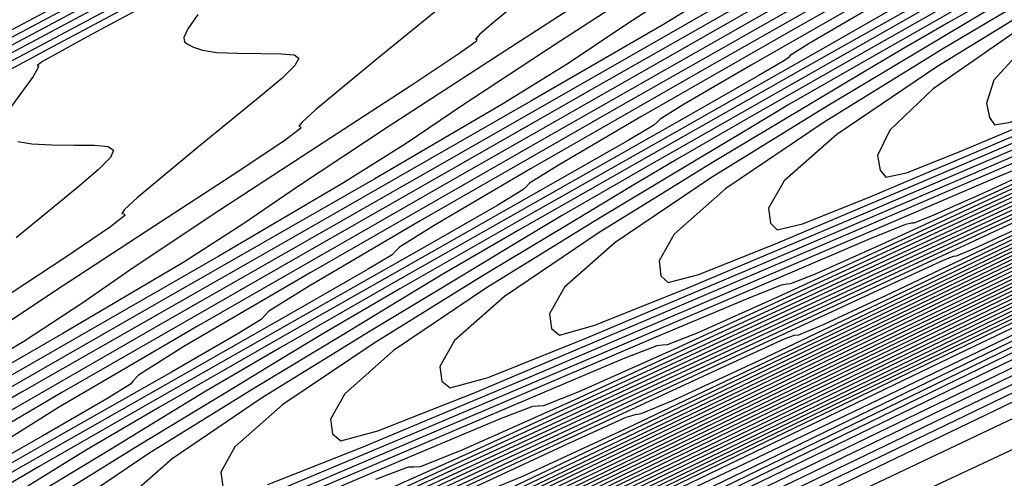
# Model space of a CAD drawing. Extents: x 3249832 to 3255657, y 13789405 to 13793316.
# Tile 144 of 256: x 3255350 to 3255363, y 13790163 to 13790169. Entities that reach past the tile are written whole.
import ezdxf

# ---------------------------------------------------------------- set-up
doc = ezdxf.new("R2010")
doc.units = 0
doc.header["$LTSCALE"] = 100
doc.header["$MEASUREMENT"] = 0
for name, color, linetype in [('GRATIO_CON', 10, 'CONTINUOUS'), ('GRATIO_ICON', 7, 'CONTINUOUS'), ('TARGETS_EAST', 7, 'CONTINUOUS')]:
    doc.layers.add(name, color=color, linetype=linetype)

# ---------------------------------------------------------------- blocks, each defined once
blk = doc.blocks.new('Gratio_032316_contours')
at = {"layer": 'GRATIO_CON', "color": 1, "linetype": 'Continuous', "flags": 128}
for points in [[(3255305.294, 13790136.077), (3255310.411, 13790138.548), (3255317.631, 13790142.032), (3255326.004, 13790146.062), (3255334.288, 13790150.036), (3255341.413, 13790153.433), (3255346.999, 13790156.078), (3255350.84, 13790157.879), (3255352.963, 13790158.854), (3255354.329, 13790159.467), (3255356.135, 13790160.289), (3255359.194, 13790161.712), (3255362.8, 13790163.401), (3255365.866, 13790164.84), (3255367.577, 13790165.642), (3255368.224, 13790165.944), (3255368.371, 13790166.008), (3255368.483, 13790166.056), (3255368.639, 13790166.123), (3255368.816, 13790166.199)], [(3255304.676, 13790136.059), (3255306.023, 13790136.602), (3255308.404, 13790137.697), (3255312.521, 13790139.67), (3255319.029, 13790142.814), (3255328.176, 13790147.228), (3255338.585, 13790152.241), (3255348.47, 13790156.987), (3255356.473, 13790160.809), (3255362.937, 13790163.878), (3255368.632, 13790166.569)], [(3255300.965, 13790134.746), (3255306.589, 13790137.404), (3255311.38, 13790139.66), (3255314.185, 13790140.921), (3255315.852, 13790141.619), (3255317.733, 13790142.441), (3255321.017, 13790143.987), (3255326.247, 13790146.506), (3255333.804, 13790150.161), (3255343.618, 13790154.9), (3255353.802, 13790159.813), (3255362.02, 13790163.778), (3255366.562, 13790165.972), (3255368.234, 13790166.784), (3255368.471, 13790166.906)], [(3255304.361, 13790136.438), (3255310.825, 13790139.505), (3255316.328, 13790142.109), (3255319.54, 13790143.577), (3255321.44, 13790144.399), (3255323.588, 13790145.361), (3255327.272, 13790147.107), (3255332.699, 13790149.726), (3255339.806, 13790153.166), (3255348.258, 13790157.25), (3255356.638, 13790161.295), (3255363.255, 13790164.491), (3255366.894, 13790166.255), (3255368.231, 13790166.913), (3255368.418, 13790167.019)], [(3255301.528, 13790135.22), (3255307.757, 13790138.129), (3255315.061, 13790141.605), (3255321.276, 13790144.559), (3255324.894, 13790146.232), (3255327.028, 13790147.179), (3255329.443, 13790148.28), (3255333.527, 13790150.227), (3255339.151, 13790152.945), (3255345.808, 13790156.171), (3255352.899, 13790159.6), (3255359.473, 13790162.776), (3255364.49, 13790165.201), (3255367.227, 13790166.531), (3255368.232, 13790167.031), (3255368.372, 13790167.115)], [(3255304.21, 13790136.564), (3255311.153, 13790139.821), (3255319.297, 13790143.705), (3255326.224, 13790147.008), (3255330.249, 13790148.888), (3255332.616, 13790149.959), (3255335.298, 13790151.2), (3255339.782, 13790153.347), (3255345.604, 13790156.165), (3255351.809, 13790159.176), (3255357.54, 13790161.95), (3255362.309, 13790164.255), (3255365.727, 13790165.908), (3255367.564, 13790166.801), (3255368.238, 13790167.136), (3255368.332, 13790167.193)], [(3255304.85, 13790137.128), (3255309.574, 13790139.251), (3255317.945, 13790143.204), (3255327.768, 13790147.905), (3255336.119, 13790151.907), (3255340.959, 13790154.199), (3255343.791, 13790155.519), (3255347.008, 13790157.039), (3255352.292, 13790159.587), (3255358.508, 13790162.605), (3255363.813, 13790165.186), (3255366.823, 13790166.652), (3255367.996, 13790167.223), (3255368.252, 13790167.347)], [(3255305.185, 13790137.519), (3255307.134, 13790138.274), (3255312.256, 13790140.595), (3255321.341, 13790144.895), (3255332.004, 13790150.005), (3255341.067, 13790154.356), (3255346.268, 13790156.833), (3255349.016, 13790158.121), (3255351.635, 13790159.361), (3255355.943, 13790161.439), (3255361.715, 13790164.242), (3255368.221, 13790167.409)], [(3255304.283, 13790137.575), (3255305.66, 13790138.194), (3255306.467, 13790138.533), (3255306.82, 13790138.628), (3255306.947, 13790138.572), (3255307.326, 13790138.589), (3255309.419, 13790139.421), (3255314.938, 13790141.939), (3255324.737, 13790146.587), (3255336.24, 13790152.105), (3255346.015, 13790156.805), (3255351.576, 13790159.465), (3255354.225, 13790160.717), (3255356.212, 13790161.658), (3255359.323, 13790163.159), (3255363.492, 13790165.183), (3255368.19, 13790167.47)], [(3255304.521, 13790137.782), (3255306.236, 13790138.544), (3255307.71, 13790139.209), (3255308.572, 13790139.574), (3255308.942, 13790139.68), (3255309.069, 13790139.628), (3255309.466, 13790139.66), (3255311.703, 13790140.568), (3255317.62, 13790143.282), (3255328.133, 13790148.278), (3255340.476, 13790154.205), (3255350.963, 13790159.255), (3255356.883, 13790162.098), (3255359.434, 13790163.312), (3255360.788, 13790163.955), (3255362.702, 13790164.878), (3255365.268, 13790166.124), (3255368.159, 13790167.532)], [(3255305.229, 13790138.653), (3255305.6, 13790138.634), (3255306.537, 13790138.92), (3255308.192, 13790139.608), (3255310.14, 13790140.48), (3255311.812, 13790141.239), (3255312.781, 13790141.657), (3255313.187, 13790141.785), (3255313.314, 13790141.741), (3255313.732, 13790141.795), (3255316.163, 13790142.808), (3255322.615, 13790145.792), (3255334.427, 13790151.422), (3255350.259, 13790159.038), (3255368.101, 13790167.649)], [(3255305.18, 13790139.294), (3255305.982, 13790139.596), (3255306.47, 13790139.733), (3255306.701, 13790139.722), (3255306.791, 13790139.611), (3255306.891, 13790139.473), (3255307.281, 13790139.469), (3255308.273, 13790139.784), (3255310.027, 13790140.521), (3255312.092, 13790141.449), (3255313.863, 13790142.255), (3255314.885, 13790142.699), (3255315.31, 13790142.837), (3255315.436, 13790142.797), (3255315.838, 13790142.849), (3255318.174, 13790143.823), (3255324.373, 13790146.689), (3255335.4, 13790151.942), (3255348.349, 13790158.168), (3255359.347, 13790163.475), (3255365.492, 13790166.443), (3255367.756, 13790167.538), (3255368.079, 13790167.696)], [(3255326.132, 13790147.587), (3255336.709, 13790152.626), (3255349.131, 13790158.599), (3255359.681, 13790163.69), (3255365.576, 13790166.538), (3255367.748, 13790167.59), (3255368.057, 13790167.743)], [(3255327.89, 13790148.485), (3255338.019, 13790153.31), (3255349.913, 13790159.029), (3255360.016, 13790163.905), (3255365.66, 13790166.634), (3255367.739, 13790167.642), (3255368.035, 13790167.791)], [(3255331.407, 13790150.281), (3255340.638, 13790154.678), (3255351.477, 13790159.891), (3255360.684, 13790164.336), (3255365.828, 13790166.824), (3255367.722, 13790167.746), (3255367.992, 13790167.885)], [(3255333.165, 13790151.178), (3255341.947, 13790155.362), (3255352.259, 13790160.321), (3255361.019, 13790164.55), (3255365.912, 13790166.919), (3255367.714, 13790167.797), (3255367.97, 13790167.93)], [(3255330.239, 13790149.91), (3255334.924, 13790152.076), (3255343.257, 13790156.046), (3255353.042, 13790160.752), (3255361.353, 13790164.765), (3255365.996, 13790167.012), (3255367.706, 13790167.846), (3255367.949, 13790167.973)], [(3255332.25, 13790150.925), (3255336.682, 13790152.974), (3255344.566, 13790156.73), (3255353.824, 13790161.182), (3255361.687, 13790164.979), (3255366.08, 13790167.106), (3255367.698, 13790167.895), (3255367.927, 13790168.015)], [(3255363.71, 13790176.563), (3255363.556, 13790176.455), (3255362.42, 13790175.827), (3255359.32, 13790174.162), (3255353.763, 13790171.198), (3255347.226, 13790167.716), (3255341.675, 13790164.755)], [(3255329.663, 13790150.164), (3255332.321, 13790151.391), (3255333.827, 13790152.073), (3255334.412, 13790152.308), (3255334.537, 13790152.304), (3255334.792, 13790152.337), (3255336.271, 13790152.954), (3255340.199, 13790154.77), (3255347.185, 13790158.098), (3255355.388, 13790162.043), (3255362.356, 13790165.408), (3255366.248, 13790167.293), (3255367.682, 13790167.993), (3255367.885, 13790168.1)], [(3255363.733, 13790176.519), (3255363.6, 13790176.407), (3255362.576, 13790175.826), (3255359.77, 13790174.306), (3255354.737, 13790171.615), (3255348.813, 13790168.458), (3255343.781, 13790165.774), (3255340.981, 13790164.268)], [(3255331.615, 13790151.132), (3255334.371, 13790152.406), (3255335.931, 13790153.115), (3255336.534, 13790153.36), (3255336.659, 13790153.36), (3255336.898, 13790153.391), (3255338.282, 13790153.968), (3255341.957, 13790155.668), (3255348.494, 13790158.782), (3255356.171, 13790162.474), (3255362.69, 13790165.622), (3255366.333, 13790167.387), (3255367.673, 13790168.042), (3255367.864, 13790168.143)], [(3255363.756, 13790176.475), (3255363.644, 13790176.359), (3255362.733, 13790175.824), (3255360.221, 13790174.451), (3255355.71, 13790172.032), (3255350.399, 13790169.199), (3255345.888, 13790166.792), (3255343.376, 13790165.442), (3255342.466, 13790164.939)], [(3255330.219, 13790150.562), (3255333.568, 13790152.101), (3255336.422, 13790153.421), (3255338.036, 13790154.156), (3255338.656, 13790154.413), (3255338.782, 13790154.417), (3255339.003, 13790154.445), (3255340.293, 13790154.983), (3255343.716, 13790156.565), (3255349.804, 13790159.466), (3255356.953, 13790162.904), (3255363.025, 13790165.837), (3255366.417, 13790167.48), (3255367.665, 13790168.091), (3255367.842, 13790168.185)], [(3255362.889, 13790175.822), (3255360.672, 13790174.596), (3255356.684, 13790172.45), (3255351.985, 13790169.94), (3255347.994, 13790167.81)], [(3255329.108, 13790150.154), (3255332.054, 13790151.474), (3255335.52, 13790153.069), (3255338.473, 13790154.436), (3255340.14, 13790155.198), (3255340.779, 13790155.465), (3255340.904, 13790155.473), (3255341.109, 13790155.499), (3255342.304, 13790155.997), (3255345.474, 13790157.463), (3255351.113, 13790160.15), (3255357.735, 13790163.335), (3255363.359, 13790166.051), (3255366.501, 13790167.573), (3255367.657, 13790168.14), (3255367.821, 13790168.227)], [(3255363.206, 13790175.807), (3255361.576, 13790174.881), (3255358.631, 13790173.282), (3255355.158, 13790171.422), (3255352.206, 13790169.847), (3255350.563, 13790168.963), (3255349.968, 13790168.634), (3255349.898, 13790168.582), (3255349.914, 13790168.573), (3255349.904, 13790168.534), (3255349.842, 13790168.433), (3255349.711, 13790168.252), (3255349.555, 13790168.037)], [(3255349.64, 13790167.564), (3255349.826, 13790167.536), (3255350.093, 13790167.523), (3255350.394, 13790167.519), (3255350.662, 13790167.515), (3255350.844, 13790167.498), (3255350.918, 13790167.45), (3255350.877, 13790167.352), (3255350.713, 13790167.186), (3255350.437, 13790166.95), (3255350.063, 13790166.644), (3255349.618, 13790166.281)], [(3255330.815, 13790151.149), (3255332.58, 13790151.882), (3255335.725, 13790153.3), (3255339.424, 13790155.006), (3255342.575, 13790156.467), (3255344.35, 13790157.281), (3255345.024, 13790157.57), (3255345.149, 13790157.585), (3255345.321, 13790157.608), (3255346.326, 13790158.026), (3255348.991, 13790159.259), (3255353.732, 13790161.518), (3255359.299, 13790164.195), (3255364.028, 13790166.48), (3255366.669, 13790167.76), (3255367.642, 13790168.237), (3255367.779, 13790168.312)], [(3255352.042, 13790169.262), (3255351.91, 13790169.069), (3255351.854, 13790168.953), (3255351.862, 13790168.895), (3255351.911, 13790168.861), (3255351.986, 13790168.824), (3255352.105, 13790168.785), (3255352.297, 13790168.756), (3255352.573, 13790168.743), (3255352.881, 13790168.74), (3255353.152, 13790168.737), (3255353.327, 13790168.722), (3255353.391, 13790168.677), (3255353.337, 13790168.579), (3255353.161, 13790168.409), (3255352.874, 13790168.166), (3255352.487, 13790167.85), (3255352.027, 13790167.475), (3255351.577, 13790167.105), (3255351.232, 13790166.815), (3255351.062, 13790166.659), (3255351.027, 13790166.605), (3255351.059, 13790166.599), (3255351.067, 13790166.576), (3255350.874, 13790166.425), (3255350.279, 13790166.021), (3255349.183, 13790165.303)], [(3255328.996, 13790150.887), (3255330.44, 13790151.483), (3255331.27, 13790151.798), (3255331.606, 13790151.878), (3255331.688, 13790151.825), (3255331.812, 13790151.774), (3255332.496, 13790151.984), (3255334.317, 13790152.746), (3255337.561, 13790154.213), (3255341.377, 13790155.974), (3255344.626, 13790157.482), (3255346.454, 13790158.322), (3255347.146, 13790158.622), (3255347.271, 13790158.642), (3255347.427, 13790158.662), (3255348.336, 13790159.041), (3255350.75, 13790160.157), (3255355.042, 13790162.202), (3255360.082, 13790164.626), (3255364.362, 13790166.694), (3255366.754, 13790167.854), (3255367.634, 13790168.285), (3255367.758, 13790168.354)], [(3255355.311, 13790169.382), (3255354.912, 13790169.056), (3255354.437, 13790168.67), (3255353.971, 13790168.288), (3255353.613, 13790167.988), (3255353.432, 13790167.826), (3255353.388, 13790167.769), (3255353.412, 13790167.762), (3255353.413, 13790167.739), (3255353.206, 13790167.584), (3255352.588, 13790167.169), (3255351.455, 13790166.429), (3255350.12, 13790165.558), (3255349.001, 13790164.81)], [(3255328.844, 13790150.943), (3255330.584, 13790151.66), (3255332.07, 13790152.276), (3255332.923, 13790152.602), (3255333.266, 13790152.688), (3255333.347, 13790152.639), (3255333.473, 13790152.594), (3255334.177, 13790152.818), (3255336.053, 13790153.611), (3255339.396, 13790155.125), (3255343.329, 13790156.942), (3255346.677, 13790158.497), (3255348.559, 13790159.364), (3255349.269, 13790159.674), (3255349.393, 13790159.698), (3255349.533, 13790159.716), (3255350.347, 13790160.055), (3255352.508, 13790161.055), (3255356.351, 13790162.886), (3255360.864, 13790165.056), (3255364.697, 13790166.908), (3255366.838, 13790167.947), (3255367.626, 13790168.334), (3255367.737, 13790168.396)], [(3255356.366, 13790169.47), (3255355.993, 13790169.161), (3255355.801, 13790168.993), (3255355.749, 13790168.933), (3255355.766, 13790168.926), (3255355.758, 13790168.902), (3255355.539, 13790168.743), (3255354.897, 13790168.316), (3255353.727, 13790167.555), (3255352.35, 13790166.659), (3255351.193, 13790165.89), (3255350.492, 13790165.403), (3255349.719, 13790164.898), (3255348.158, 13790163.968)], [(3255341.232, 13790156.038), (3255345.281, 13790157.911), (3255348.727, 13790159.512), (3255350.663, 13790160.405), (3255351.391, 13790160.727), (3255351.515, 13790160.754), (3255351.639, 13790160.77), (3255352.358, 13790161.07), (3255354.266, 13790161.952), (3255357.661, 13790163.57), (3255361.646, 13790165.487), (3255365.031, 13790167.122), (3255366.922, 13790168.04), (3255367.618, 13790168.383), (3255367.716, 13790168.438)], [(3255362.954, 13790173.302), (3255362.621, 13790173.031), (3255362.184, 13790172.675), (3255361.666, 13790172.253), (3255361.154, 13790171.836), (3255360.754, 13790171.507), (3255360.54, 13790171.327), (3255360.471, 13790171.262), (3255360.473, 13790171.253), (3255360.45, 13790171.229), (3255360.204, 13790171.062), (3255359.515, 13790170.612), (3255358.271, 13790169.808), (3255356.81, 13790168.86), (3255355.577, 13790168.051), (3255354.821, 13790167.54), (3255353.987, 13790167.013), (3255352.322, 13790166.036), (3255349.373, 13790164.343), (3255345.896, 13790162.351)], [(3255341.261, 13790156.203), (3255344.903, 13790157.864), (3255349.186, 13790159.847), (3255352.829, 13790161.542), (3255354.872, 13790162.489), (3255355.636, 13790162.831), (3255355.76, 13790162.867), (3255355.851, 13790162.879), (3255356.38, 13790163.099), (3255357.783, 13790163.748), (3255360.279, 13790164.937), (3255363.211, 13790166.347), (3255365.7, 13790167.551), (3255367.091, 13790168.226), (3255367.602, 13790168.478), (3255367.675, 13790168.519)], [(3255364.911, 13790174.128), (3255364.222, 13790173.567), (3255363.612, 13790173.07), (3255363.159, 13790172.7), (3255362.917, 13790172.5), (3255362.832, 13790172.427), (3255362.826, 13790172.416), (3255362.795, 13790172.392), (3255362.537, 13790172.221), (3255361.824, 13790171.76), (3255360.544, 13790170.934), (3255359.039, 13790169.961), (3255357.769, 13790169.131), (3255356.986, 13790168.609), (3255356.122, 13790168.071), (3255354.405, 13790167.069), (3255351.371, 13790165.332), (3255347.798, 13790163.287), (3255344.768, 13790161.539), (3255343.095, 13790160.542), (3255342.502, 13790160.148)], [(3255342.998, 13790157.067), (3255346.739, 13790158.777), (3255351.138, 13790160.816), (3255354.88, 13790162.557), (3255356.977, 13790163.53), (3255357.758, 13790163.884), (3255357.882, 13790163.923), (3255357.957, 13790163.933), (3255358.391, 13790164.114), (3255359.542, 13790164.646), (3255361.589, 13790165.621), (3255363.993, 13790166.778), (3255366.035, 13790167.765), (3255367.175, 13790168.318), (3255367.595, 13790168.525), (3255367.654, 13790168.559)], [(3255365.18, 13790173.58), (3255363.126, 13790172.259), (3255361.308, 13790171.087), (3255359.961, 13790170.211), (3255359.15, 13790169.678), (3255358.256, 13790169.129), (3255356.487, 13790168.103), (3255353.37, 13790166.321), (3255349.699, 13790164.223), (3255346.587, 13790162.43), (3255344.866, 13790161.41), (3255344.254, 13790161.01), (3255344.188, 13790160.922), (3255344.159, 13790160.868), (3255343.875, 13790160.683), (3255343.097, 13790160.228), (3255341.707, 13790159.433)], [(3255342.583, 13790156.99), (3255344.734, 13790157.931), (3255348.574, 13790159.689), (3255353.09, 13790161.784), (3255356.931, 13790163.573), (3255359.082, 13790164.572), (3255359.881, 13790164.936), (3255360.005, 13790164.98), (3255360.063, 13790164.987), (3255360.401, 13790165.128), (3255361.3, 13790165.544), (3255362.898, 13790166.305), (3255364.775, 13790167.208), (3255366.369, 13790167.978), (3255367.26, 13790168.411), (3255367.587, 13790168.572), (3255367.633, 13790168.598)], [(3255365.347, 13790173.245), (3255365.346, 13790173.246), (3255365.344, 13790173.25), (3255365.339, 13790173.26), (3255365.304, 13790173.26), (3255365.11, 13790173.162), (3255364.605, 13790172.859), (3255363.712, 13790172.297), (3255362.667, 13790171.628), (3255361.785, 13790171.054), (3255361.206, 13790170.676), (3255360.376, 13790170.177), (3255358.569, 13790169.137), (3255355.368, 13790167.31), (3255351.6, 13790165.159), (3255348.406, 13790163.322), (3255346.638, 13790162.278), (3255346.007, 13790161.871), (3255345.936, 13790161.785), (3255345.905, 13790161.733), (3255345.614, 13790161.545), (3255344.815, 13790161.08), (3255343.39, 13790160.266), (3255341.716, 13790159.31)], [(3255342.844, 13790157.428), (3255343.228, 13790157.55), (3255343.306, 13790157.524), (3255343.441, 13790157.514), (3255344.264, 13790157.824), (3255346.47, 13790158.796), (3255350.41, 13790160.602), (3255355.043, 13790162.752), (3255358.982, 13790164.588), (3255361.186, 13790165.613), (3255362.003, 13790165.988), (3255362.127, 13790166.036), (3255362.169, 13790166.041), (3255362.412, 13790166.143), (3255363.058, 13790166.442), (3255364.208, 13790166.989), (3255365.557, 13790167.638), (3255366.704, 13790168.192), (3255367.344, 13790168.503), (3255367.58, 13790168.619), (3255367.613, 13790168.638)], [(3255365.553, 13790172.815), (3255365.552, 13790172.815), (3255365.545, 13790172.812), (3255365.528, 13790172.802), (3255365.498, 13790172.783), (3255365.462, 13790172.76), (3255365.432, 13790172.741), (3255365.317, 13790172.674), (3255364.617, 13790172.275), (3255362.733, 13790171.204), (3255359.364, 13790169.288), (3255355.403, 13790167.031), (3255352.044, 13790165.104), (3255350.181, 13790164.013), (3255349.511, 13790163.593), (3255349.432, 13790163.51), (3255349.397, 13790163.462), (3255349.09, 13790163.269), (3255348.253, 13790162.784), (3255346.755, 13790161.931), (3255344.997, 13790160.929), (3255343.506, 13790160.069), (3255342.649, 13790159.554)], [(3255341.139, 13790156.941), (3255343.286, 13790157.843), (3255345.115, 13790158.616), (3255346.15, 13790159.037), (3255346.549, 13790159.171), (3255346.626, 13790159.153), (3255346.764, 13790159.154), (3255347.626, 13790159.493), (3255349.943, 13790160.524), (3255354.081, 13790162.428), (3255358.947, 13790164.689), (3255363.083, 13790166.618), (3255365.395, 13790167.696), (3255366.248, 13790168.093), (3255366.372, 13790168.148), (3255366.381, 13790168.15), (3255366.434, 13790168.172), (3255366.575, 13790168.237), (3255366.827, 13790168.357), (3255367.122, 13790168.499), (3255367.373, 13790168.62), (3255367.513, 13790168.688), (3255367.564, 13790168.714), (3255367.572, 13790168.718)], [(3255365.637, 13790172.651), (3255365.539, 13790172.615), (3255364.905, 13790172.271), (3255363.199, 13790171.314), (3255360.152, 13790169.589), (3255356.573, 13790167.552), (3255353.54, 13790165.812), (3255351.857, 13790164.827), (3255351.252, 13790164.447), (3255351.18, 13790164.372), (3255351.143, 13790164.326), (3255350.829, 13790164.131), (3255349.971, 13790163.636), (3255348.438, 13790162.764), (3255346.637, 13790161.738), (3255345.11, 13790160.859), (3255344.232, 13790160.334), (3255343.714, 13790160.003), (3255343.102, 13790159.613), (3255342.076, 13790158.987)], [(3255342.676, 13790157.691), (3255344.874, 13790158.616), (3255346.745, 13790159.408), (3255347.804, 13790159.841), (3255348.209, 13790159.981), (3255348.285, 13790159.967), (3255348.419, 13790159.971), (3255349.26, 13790160.305), (3255351.521, 13790161.314), (3255355.56, 13790163.174), (3255360.309, 13790165.381), (3255364.345, 13790167.264), (3255366.601, 13790168.316), (3255367.432, 13790168.704), (3255367.551, 13790168.759)], [(3255365.713, 13790172.503), (3255365.62, 13790172.484), (3255365.053, 13790172.192), (3255363.542, 13790171.356), (3255360.849, 13790169.838), (3255357.689, 13790168.041), (3255355.011, 13790166.506), (3255353.526, 13790165.636), (3255352.991, 13790165.301), (3255352.928, 13790165.235), (3255352.889, 13790165.19), (3255352.567, 13790164.994), (3255351.69, 13790164.488), (3255350.121, 13790163.596), (3255348.278, 13790162.547), (3255346.714, 13790161.649), (3255345.815, 13790161.114), (3255345.284, 13790160.777), (3255344.656, 13790160.381), (3255343.607, 13790159.741), (3255342.377, 13790158.977)], [(3255342.297, 13790157.659), (3255344.213, 13790158.44), (3255346.461, 13790159.389), (3255348.376, 13790160.201), (3255349.457, 13790160.645), (3255349.87, 13790160.792), (3255349.945, 13790160.781), (3255350.068, 13790160.785), (3255350.835, 13790161.09), (3255352.898, 13790162.011), (3255356.584, 13790163.708), (3255360.919, 13790165.723), (3255364.603, 13790167.44), (3255366.662, 13790168.4), (3255367.422, 13790168.753), (3255367.531, 13790168.802)], [(3255365.769, 13790172.391), (3255365.686, 13790172.377), (3255365.193, 13790172.127), (3255363.881, 13790171.404), (3255361.546, 13790170.088), (3255358.805, 13790168.531), (3255356.482, 13790167.2), (3255355.194, 13790166.445), (3255354.731, 13790166.155), (3255354.676, 13790166.097), (3255354.635, 13790166.055), (3255354.306, 13790165.856), (3255353.408, 13790165.341), (3255351.804, 13790164.429), (3255349.918, 13790163.357), (3255348.319, 13790162.439), (3255347.398, 13790161.894), (3255346.854, 13790161.552), (3255346.211, 13790161.149), (3255345.137, 13790160.496), (3255343.879, 13790159.714), (3255342.827, 13790159.003)], [(3255342.681, 13790157.987), (3255343.791, 13790158.387), (3255345.75, 13790159.19), (3255348.049, 13790160.162), (3255350.006, 13790160.993), (3255351.11, 13790161.45), (3255351.53, 13790161.602), (3255351.605, 13790161.596), (3255351.716, 13790161.599), (3255352.409, 13790161.875), (3255354.275, 13790162.707), (3255357.609, 13790164.242), (3255361.529, 13790166.064), (3255364.861, 13790167.617), (3255366.723, 13790168.484), (3255367.411, 13790168.802), (3255367.511, 13790168.845)], [(3255365.876, 13790172.175), (3255365.815, 13790172.17), (3255365.471, 13790172.001), (3255364.559, 13790171.502), (3255362.938, 13790170.591), (3255361.036, 13790169.511), (3255359.425, 13790168.587), (3255358.531, 13790168.064), (3255358.21, 13790167.862), (3255358.172, 13790167.823), (3255358.127, 13790167.784), (3255357.783, 13790167.58), (3255356.845, 13790167.045), (3255355.17, 13790166.094), (3255353.2, 13790164.976), (3255351.528, 13790164.019), (3255350.564, 13790163.454), (3255349.994, 13790163.102), (3255349.321, 13790162.684)], [(3255354.417, 13790163.058), (3255354.851, 13790163.223), (3255354.925, 13790163.224), (3255355.012, 13790163.227), (3255355.559, 13790163.444), (3255357.03, 13790164.101), (3255359.658, 13790165.311), (3255362.748, 13790166.746), (3255365.376, 13790167.969), (3255366.846, 13790168.651), (3255367.39, 13790168.899), (3255367.472, 13790168.93)], [(3255365.925, 13790172.072), (3255365.877, 13790172.07), (3255365.608, 13790171.939), (3255364.897, 13790171.551), (3255363.634, 13790170.842), (3255362.152, 13790170.001), (3255360.896, 13790169.281), (3255360.2, 13790168.873), (3255359.949, 13790168.716), (3255359.92, 13790168.685), (3255359.873, 13790168.648), (3255359.521, 13790168.442), (3255358.564, 13790167.897), (3255356.852, 13790166.927), (3255354.84, 13790165.785), (3255353.132, 13790164.809), (3255352.147, 13790164.233), (3255351.564, 13790163.876), (3255350.876, 13790163.452), (3255349.728, 13790162.759)], [(3255352.812, 13790162.481), (3255354.898, 13790163.371), (3255356.07, 13790163.863), (3255356.511, 13790164.033), (3255356.584, 13790164.038), (3255356.66, 13790164.041), (3255357.133, 13790164.229), (3255358.407, 13790164.797), (3255360.682, 13790165.845), (3255363.358, 13790167.087), (3255365.634, 13790168.146), (3255366.907, 13790168.735), (3255367.38, 13790168.948), (3255367.452, 13790168.973)], [(3255365.974, 13790171.971), (3255365.939, 13790171.971), (3255365.746, 13790171.878), (3255365.235, 13790171.601), (3255364.33, 13790171.093), (3255363.267, 13790170.49), (3255362.368, 13790169.975), (3255361.868, 13790169.683), (3255361.689, 13790169.57), (3255361.668, 13790169.548), (3255361.619, 13790169.512), (3255361.259, 13790169.304), (3255360.283, 13790168.749), (3255358.535, 13790167.759), (3255356.481, 13790166.594), (3255354.736, 13790165.599), (3255353.73, 13790165.013), (3255353.134, 13790164.651), (3255352.43, 13790164.22), (3255351.258, 13790163.513), (3255349.887, 13790162.663)], [(3255351.898, 13790162.189), (3255354.4, 13790163.253), (3255356.528, 13790164.163), (3255357.724, 13790164.667), (3255358.172, 13790164.844), (3255358.244, 13790164.852), (3255358.308, 13790164.855), (3255358.708, 13790165.013), (3255359.784, 13790165.494), (3255361.707, 13790166.379), (3255363.968, 13790167.429), (3255365.891, 13790168.322), (3255366.969, 13790168.819), (3255367.369, 13790168.997), (3255367.432, 13790169.016)], [(3255366.02, 13790171.876), (3255365.999, 13790171.876), (3255365.882, 13790171.82), (3255365.573, 13790171.652), (3255365.025, 13790171.345), (3255364.383, 13790170.98), (3255363.839, 13790170.668), (3255363.537, 13790170.492), (3255363.429, 13790170.424), (3255363.416, 13790170.41), (3255363.365, 13790170.377), (3255362.998, 13790170.166), (3255362.001, 13790169.601), (3255360.218, 13790168.592), (3255358.121, 13790167.404), (3255356.341, 13790166.389), (3255355.313, 13790165.793), (3255354.704, 13790165.426), (3255353.985, 13790164.988), (3255352.789, 13790164.267), (3255351.389, 13790163.401), (3255350.219, 13790162.61)], [(3255353.435, 13790162.939), (3255355.988, 13790164.026), (3255358.159, 13790164.956), (3255359.377, 13790165.471), (3255359.832, 13790165.654), (3255359.904, 13790165.667), (3255359.956, 13790165.668), (3255360.283, 13790165.798), (3255361.161, 13790166.19), (3255362.731, 13790166.913), (3255364.578, 13790167.77), (3255366.148, 13790168.5), (3255367.028, 13790168.905), (3255367.355, 13790169.05), (3255367.406, 13790169.066)], [(3255366.111, 13790171.688), (3255366.062, 13790171.659), (3255365.714, 13790171.463), (3255364.772, 13790170.93), (3255363.085, 13790169.976), (3255361.101, 13790168.852), (3255359.416, 13790167.894), (3255358.44, 13790167.331), (3255357.839, 13790166.972), (3255357.095, 13790166.523), (3255355.849, 13790165.776), (3255354.393, 13790164.875), (3255353.176, 13790164.053), (3255352.536, 13790163.489), (3255352.349, 13790163.152), (3255352.376, 13790162.958)], [(3255352.975, 13790162.988), (3255354.248, 13790163.488), (3255356.508, 13790164.438), (3255359.163, 13790165.572), (3255361.42, 13790166.54), (3255362.684, 13790167.08), (3255363.153, 13790167.275), (3255363.224, 13790167.295), (3255363.252, 13790167.296), (3255363.432, 13790167.368), (3255363.916, 13790167.583), (3255364.78, 13790167.981), (3255365.797, 13790168.453), (3255366.661, 13790168.855), (3255367.146, 13790169.078), (3255367.326, 13790169.158), (3255367.354, 13790169.167)], [(3255363.707, 13790170.209), (3255362.101, 13790169.299), (3255360.737, 13790168.524), (3255359.939, 13790168.063), (3255359.399, 13790167.741), (3255358.65, 13790167.291), (3255357.38, 13790166.53), (3255355.895, 13790165.612), (3255354.654, 13790164.774), (3255354.002, 13790164.199), (3255353.811, 13790163.857), (3255353.838, 13790163.662), (3255353.948, 13790163.571), (3255354.446, 13790163.703), (3255355.742, 13790164.217), (3255358.045, 13790165.188), (3255360.751, 13790166.345), (3255363.051, 13790167.333)], [(3255363.101, 13790169.747), (3255362.058, 13790169.153), (3255361.438, 13790168.796), (3255360.958, 13790168.51), (3255360.204, 13790168.059), (3255358.91, 13790167.285), (3255357.397, 13790166.35), (3255356.133, 13790165.495), (3255355.468, 13790164.91), (3255355.273, 13790164.562), (3255355.3, 13790164.366), (3255355.411, 13790164.277), (3255355.916, 13790164.417), (3255357.235, 13790164.946), (3255359.582, 13790165.937), (3255362.339, 13790167.118), (3255364.681, 13790168.125)], [(3255362.937, 13790169.528), (3255362.518, 13790169.279), (3255361.759, 13790168.827), (3255360.44, 13790168.039), (3255358.899, 13790167.087), (3255357.611, 13790166.217), (3255356.934, 13790165.62), (3255356.735, 13790165.267), (3255356.762, 13790165.07), (3255356.868, 13790164.982), (3255357.34, 13790165.112), (3255358.573, 13790165.607), (3255360.767, 13790166.535), (3255363.343, 13790167.639)], [(3255366.339, 13790171.224), (3255366.213, 13790171.153), (3255366.102, 13790171.09), (3255366.02, 13790171.043), (3255365.935, 13790170.993), (3255365.636, 13790170.816), (3255364.869, 13790170.362), (3255363.501, 13790169.548), (3255361.903, 13790168.561), (3255360.568, 13790167.66), (3255359.866, 13790167.042), (3255359.659, 13790166.677), (3255359.685, 13790166.477), (3255359.772, 13790166.386), (3255360.113, 13790166.468), (3255360.994, 13790166.82), (3255362.558, 13790167.482), (3255364.398, 13790168.268), (3255365.962, 13790168.936), (3255366.839, 13790169.304), (3255367.167, 13790169.433), (3255367.22, 13790169.441)], [(3255366.391, 13790171.121), (3255366.358, 13790171.099), (3255366.121, 13790170.956), (3255365.475, 13790170.573), (3255364.322, 13790169.884), (3255362.976, 13790169.046), (3255361.857, 13790168.269), (3255361.276, 13790167.719), (3255361.114, 13790167.378), (3255361.147, 13790167.181), (3255361.224, 13790167.088), (3255361.5, 13790167.146), (3255362.204, 13790167.426), (3255363.454, 13790167.955), (3255364.925, 13790168.583), (3255366.177, 13790169.114), (3255366.88, 13790169.404), (3255367.146, 13790169.5), (3255367.192, 13790169.5)], [(3255366.445, 13790171.016), (3255366.422, 13790170.995), (3255366.246, 13790170.885), (3255365.766, 13790170.597), (3255364.907, 13790170.081), (3255363.908, 13790169.446), (3255363.083, 13790168.841), (3255362.667, 13790168.386), (3255362.567, 13790168.077), (3255362.609, 13790167.885), (3255362.676, 13790167.79), (3255362.886, 13790167.824), (3255363.414, 13790168.033), (3255364.35, 13790168.429), (3255365.452, 13790168.897), (3255366.391, 13790169.292), (3255366.922, 13790169.503), (3255367.125, 13790169.568), (3255367.165, 13790169.559)]]:
    blk.add_lwpolyline(points, dxfattribs=at)
at = {"layer": 'GRATIO_ICON', "color": 7, "linetype": 'Continuous', "flags": 128}
for points in [[(3255302.353, 13790135.304), (3255306.433, 13790137.211), (3255308.83, 13790138.266), (3255310.264, 13790138.839), (3255311.878, 13790139.521), (3255314.756, 13790140.864), (3255319.748, 13790143.264), (3255327.646, 13790147.08), (3255338.629, 13790152.381), (3255350.427, 13790158.071), (3255360.158, 13790162.761), (3255365.697, 13790165.429), (3255367.936, 13790166.506), (3255368.526, 13790166.787)], [(3255302.565, 13790135.981), (3255306.892, 13790137.907), (3255314.549, 13790141.512), (3255323.532, 13790145.805), (3255331.171, 13790149.457), (3255335.604, 13790151.544), (3255338.204, 13790152.739), (3255341.153, 13790154.119), (3255346.037, 13790156.467), (3255352.056, 13790159.385), (3255357.811, 13790162.181), (3255362.18, 13790164.3), (3255365.145, 13790165.735), (3255366.964, 13790166.615), (3255367.9, 13790167.07), (3255368.244, 13790167.241), (3255368.292, 13790167.27)], [(3255304.8, 13790138.056), (3255306.356, 13790138.695), (3255308.188, 13790139.512), (3255309.761, 13790140.224), (3255310.676, 13790140.616), (3255311.065, 13790140.732), (3255311.192, 13790140.685), (3255311.606, 13790140.731), (3255313.988, 13790141.714), (3255320.302, 13790144.626), (3255331.529, 13790149.97), (3255344.712, 13790156.305), (3255355.91, 13790161.704), (3255362.19, 13790164.73), (3255364.643, 13790165.908), (3255365.364, 13790166.252), (3255366.082, 13790166.598), (3255367.044, 13790167.065), (3255368.128, 13790167.593)], [(3255329.649, 13790149.383), (3255339.328, 13790153.994), (3255350.695, 13790159.46), (3255360.35, 13790164.12), (3255365.744, 13790166.729), (3255367.731, 13790167.694), (3255368.014, 13790167.838)], [(3255363.687, 13790176.607), (3255363.513, 13790176.503), (3255362.264, 13790175.829), (3255358.869, 13790174.017), (3255352.79, 13790170.781), (3255345.64, 13790166.975), (3255339.569, 13790163.737)], [(3255332.686, 13790151.283), (3255334.26, 13790151.939), (3255338.441, 13790153.872), (3255345.875, 13790157.414), (3255354.606, 13790161.613), (3255362.022, 13790165.193), (3255366.164, 13790167.199), (3255367.69, 13790167.944), (3255367.906, 13790168.058)], [(3255363.045, 13790175.819), (3255361.123, 13790174.74), (3255357.657, 13790172.867), (3255353.572, 13790170.681), (3255350.1, 13790168.828), (3255348.168, 13790167.79)], [(3255330.844, 13790151.018), (3255333.89, 13790152.387), (3255337.472, 13790154.037), (3255340.524, 13790155.451), (3255342.245, 13790156.239), (3255342.901, 13790156.517), (3255343.026, 13790156.529), (3255343.215, 13790156.553), (3255344.315, 13790157.012), (3255347.233, 13790158.361), (3255352.423, 13790160.834), (3255358.517, 13790163.765), (3255363.694, 13790166.265), (3255366.585, 13790167.667), (3255367.65, 13790168.188), (3255367.8, 13790168.269)], [(3255357.206, 13790169.464), (3255355.999, 13790168.682), (3255354.58, 13790167.76), (3255353.385, 13790166.971), (3255352.656, 13790166.471), (3255351.853, 13790165.956), (3255350.24, 13790165.002), (3255347.375, 13790163.353)], [(3255339.525, 13790155.339), (3255343.068, 13790156.951), (3255347.234, 13790158.879), (3255350.778, 13790160.527), (3255352.768, 13790161.447), (3255353.514, 13790161.779), (3255353.638, 13790161.811), (3255353.745, 13790161.824), (3255354.369, 13790162.085), (3255356.025, 13790162.85), (3255358.97, 13790164.253), (3255362.428, 13790165.917), (3255365.366, 13790167.337), (3255367.006, 13790168.133), (3255367.61, 13790168.431), (3255367.695, 13790168.479)], [(3255365.456, 13790173.026), (3255365.453, 13790173.028), (3255365.45, 13790173.031), (3255365.447, 13790173.037), (3255365.428, 13790173.037), (3255365.328, 13790172.987), (3255365.066, 13790172.831), (3255364.605, 13790172.54), (3255364.065, 13790172.194), (3255363.609, 13790171.898), (3255363.261, 13790171.675), (3255362.497, 13790171.226), (3255360.651, 13790170.17), (3255357.366, 13790168.299), (3255353.501, 13790166.095), (3255350.225, 13790164.213), (3255348.41, 13790163.146), (3255347.759, 13790162.732)], [(3255341.698, 13790157.07), (3255343.484, 13790157.823), (3255344.497, 13790158.233), (3255344.889, 13790158.361), (3255344.966, 13790158.339), (3255345.103, 13790158.334), (3255345.945, 13790158.659), (3255348.206, 13790159.66), (3255352.245, 13790161.515), (3255356.995, 13790163.721), (3255361.032, 13790165.603), (3255363.291, 13790166.655), (3255364.126, 13790167.041), (3255364.249, 13790167.092), (3255364.275, 13790167.095), (3255364.423, 13790167.157), (3255364.817, 13790167.339), (3255365.517, 13790167.673), (3255366.34, 13790168.069), (3255367.038, 13790168.406), (3255367.428, 13790168.596), (3255367.572, 13790168.667), (3255367.592, 13790168.678)], [(3255365.826, 13790172.279), (3255365.753, 13790172.271), (3255365.333, 13790172.062), (3255364.22, 13790171.452), (3255362.242, 13790170.339), (3255359.921, 13790169.021), (3255357.954, 13790167.893), (3255356.863, 13790167.255), (3255356.47, 13790167.009), (3255356.424, 13790166.96), (3255356.381, 13790166.919), (3255356.044, 13790166.718), (3255355.127, 13790166.193), (3255353.487, 13790165.262), (3255351.559, 13790164.166), (3255349.923, 13790163.229), (3255348.981, 13790162.674)], [(3255353.984, 13790162.659), (3255355.653, 13790163.404), (3255358.633, 13790164.776), (3255362.138, 13790166.405), (3255365.118, 13790167.793), (3255366.785, 13790168.568), (3255367.401, 13790168.85), (3255367.492, 13790168.888)], [(3255366.066, 13790171.781), (3255366.058, 13790171.78), (3255366.018, 13790171.761), (3255365.911, 13790171.703), (3255365.721, 13790171.597), (3255365.499, 13790171.47), (3255365.31, 13790171.362), (3255365.206, 13790171.301), (3255365.168, 13790171.277), (3255365.164, 13790171.273), (3255365.111, 13790171.241), (3255364.736, 13790171.029), (3255363.72, 13790170.453), (3255361.901, 13790169.425), (3255359.762, 13790168.213), (3255357.945, 13790167.179), (3255356.896, 13790166.573), (3255356.274, 13790166.201), (3255355.54, 13790165.756), (3255354.319, 13790165.022), (3255352.891, 13790164.138), (3255351.697, 13790163.331), (3255351.07, 13790162.778)], [(3255352.754, 13790162.76), (3255354.971, 13790163.688), (3255357.576, 13790164.799), (3255359.79, 13790165.748), (3255361.03, 13790166.276), (3255361.492, 13790166.464), (3255361.564, 13790166.481), (3255361.604, 13790166.482), (3255361.857, 13790166.583), (3255362.539, 13790166.887), (3255363.756, 13790167.447), (3255365.187, 13790168.112), (3255366.405, 13790168.677), (3255367.087, 13790168.991), (3255367.34, 13790169.104), (3255367.38, 13790169.116)], [(3255363.314, 13790169.595), (3255361.971, 13790168.793), (3255360.401, 13790167.824), (3255359.09, 13790166.938), (3255358.4, 13790166.331), (3255358.197, 13790165.972), (3255358.223, 13790165.773), (3255358.32, 13790165.684), (3255358.727, 13790165.79), (3255359.783, 13790166.214), (3255361.663, 13790167.008), (3255363.871, 13790167.953)]]:
    blk.add_lwpolyline(points, dxfattribs=at)

msp = doc.modelspace()

# ---------------------------------------------------------------- block references
at = {"layer": 'TARGETS_EAST'}
msp.add_blockref('Gratio_032316_contours', (0, 0), dxfattribs=at)

doc.saveas('drawing.dxf')
